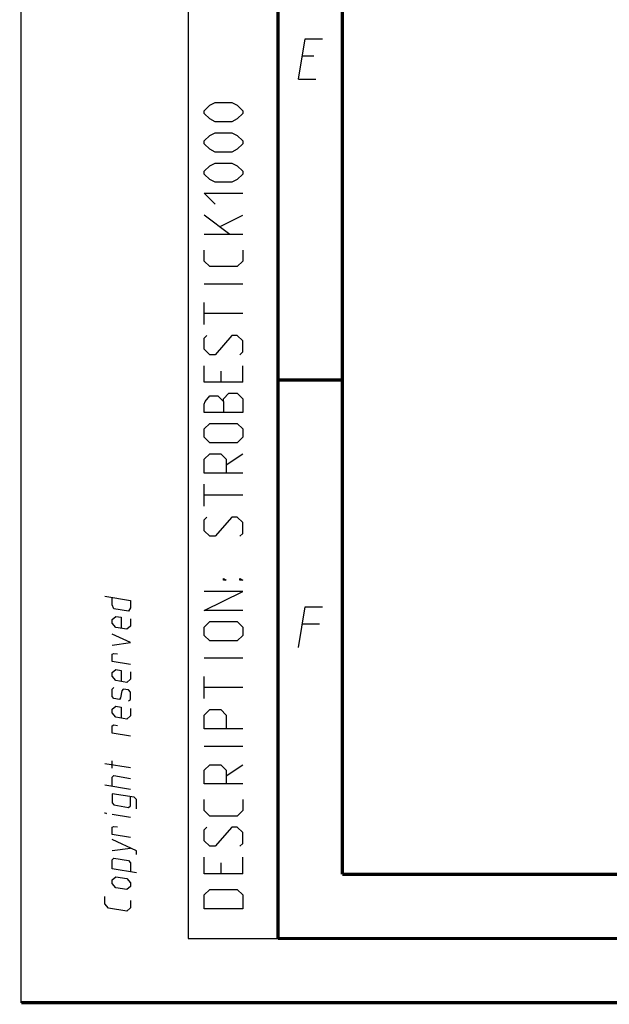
# Model space of a CAD drawing. Header units: millimetres. Extents: x 0 to 420, y 0 to 297.
# Tile 1 of 114: x 0 to 46, y 0 to 77. Entities that reach past the tile are written whole.
import ezdxf

# ---------------------------------------------------------------- set-up
doc = ezdxf.new("R2010")
doc.units = ezdxf.units.MM
doc.header["$LTSCALE"] = 23.1
doc.layers.get('0').update_dxf_attribs({"linetype": 'CONTINUOUS'})

msp = doc.modelspace()

# ---------------------------------------------------------------- linework, layer by layer
at = {"color": 7, "linetype": 'CONTINUOUS'}
for p, q in [((0, 0), (0, 297)), ((25, 9.9999), (25, 10)), ((409.86, 10.0737), (25.007, 10.0134))]:
    msp.add_line(p, q, dxfattribs=at)
at = {"color": 2, "linetype": 'CONTINUOUS'}
for p, q in [((13, 292), (13, 5)), ((20, 292), (20, 5)), ((22.7833, 73.7249), (21.8833, 73.7249)), ((21.5894, 71.9249), (22.9394, 71.9249)), ((16.25, 59.8214), (14.25, 61.3214)), ((15.5357, 60.4643), (17.25, 61.3214)), ((17.25, 59.8214), (14.25, 59.8214)), ((17.25, 55.9643), (14.25, 55.9643)), ((14.25, 52.8214), (14.25, 54.5357)), ((17.25, 53.6786), (14.25, 53.6786)), ((15.5357, 49.1786), (15.5357, 48.3214)), ((17.25, 48.3214), (17.25, 49.6071)), ((15.9643, 41.8929), (17.25, 42.75)), ((14.25, 38.6786), (14.25, 40.3929)), ((17.25, 39.5357), (14.25, 39.5357)), ((23.2333, 29.4749), (21.8833, 29.4749)), ((17.25, 26.8214), (14.25, 26.8214)), ((14.25, 23.6786), (14.25, 25.3929)), ((17.25, 24.5357), (14.25, 24.5357)), ((17.25, 19.9643), (14.25, 19.9643)), ((8.5001, 18.2823), (6.5001, 18.6089)), ((7.0715, 18.2775), (7.0715, 18.8489)), ((15.9643, 17.6786), (17.25, 18.5357)), ((8.5001, 16.6157), (6.5001, 16.9422)), ((8.5001, 14.4252), (7.0715, 14.6584)), ((7.0715, 11.8489), (8.5001, 12.0442)), ((15.5357, 10.8929), (15.5357, 10.0357)), ((17.25, 10.0357), (17.25, 11.3214)), ((13, 5), (20, 5))]:
    msp.add_line(p, q, dxfattribs=at)
at = {"color": 7, "linetype": 'CONTINUOUS', "const_width": 0.25}
for points in [[(20, 292), (20, 5)], [(25, 10), (25, 287)], [(20.0002, 48.5), (25.0002, 48.5)], [(409.8307, 10.048), (25, 10)], [(20, 5), (415, 5)], [(420, 0), (0, 0)]]:
    msp.add_lwpolyline(points, dxfattribs=at)
at = {"color": 2, "linetype": 'CONTINUOUS'}
for points in [[(21.5894, 71.9249), (22.1037, 75.0749), (23.4537, 75.0749)], [(16.3929, 68.6071), (15.1071, 68.6071), (14.6786, 68.8214), (14.25, 69.25), (14.25, 69.4643), (14.6786, 69.8929), (15.1071, 70.1071), (16.3929, 70.1071), (16.8214, 69.8929), (17.25, 69.4643), (17.25, 69.25), (16.8214, 68.8214), (16.3929, 68.6071)], [(16.3929, 66.25), (15.1071, 66.25), (14.6786, 66.4643), (14.25, 66.8929), (14.25, 67.1071), (14.6786, 67.5357), (15.1071, 67.75), (16.3929, 67.75), (16.8214, 67.5357), (17.25, 67.1071), (17.25, 66.8929), (16.8214, 66.4643), (16.3929, 66.25)], [(16.3929, 63.8929), (15.1071, 63.8929), (14.6786, 64.1071), (14.25, 64.5357), (14.25, 64.75), (14.6786, 65.1786), (15.1071, 65.3929), (16.3929, 65.3929), (16.8214, 65.1786), (17.25, 64.75), (17.25, 64.5357), (16.8214, 64.1071), (16.3929, 63.8929)], [(15.1071, 62.1786), (14.25, 63.0357), (17.25, 63.0357)], [(17.25, 58.6071), (17.25, 57.75), (16.8214, 57.3214), (14.6786, 57.3214), (14.25, 57.75), (14.25, 58.6071)], [(17.0357, 50.4643), (17.25, 50.6786), (17.25, 51.5357), (16.8214, 51.9643), (16.3929, 51.9643), (15.1071, 50.4643), (14.6786, 50.4643), (14.25, 50.8929), (14.25, 51.75), (14.4643, 51.9643)], [(17.25, 48.3214), (14.25, 48.3214), (14.25, 49.6071)], [(17.25, 45.9643), (14.25, 45.9643), (14.25, 46.6071), (14.3214, 46.8214), (14.6786, 47.25), (15.3214, 47.25), (15.75, 46.8214), (15.75, 45.9643)], [(15.75, 46.8214), (15.75, 47.0357), (16.1786, 47.4643), (16.8214, 47.4643), (17.25, 47.0357), (17.25, 45.9643)], [(16.8214, 43.6071), (14.6786, 43.6071), (14.25, 44.0357), (14.25, 44.6786), (14.6786, 45.1071), (16.8214, 45.1071), (17.25, 44.6786), (17.25, 44.0357), (16.8214, 43.6071)], [(17.25, 41.25), (14.25, 41.25), (14.25, 42.3214), (14.6786, 42.75), (15.5357, 42.75), (15.9643, 42.3214), (15.9643, 41.25)], [(17.0357, 36.3214), (17.25, 36.5357), (17.25, 37.3929), (16.8214, 37.8214), (16.3929, 37.8214), (15.1071, 36.3214), (14.6786, 36.3214), (14.25, 36.75), (14.25, 37.6071), (14.4643, 37.8214)], [(15.9643, 32.8929), (15.75, 32.8929), (15.75, 33.0357), (15.9643, 32.8929)], [(17.25, 32.8929), (17.0357, 32.8929), (17.0357, 33.0357), (17.25, 32.8929)], [(6.5001, 31.6565), (8.5001, 31.3299), (8.5001, 30.7585), (8.3572, 30.4961), (7.2144, 30.6827), (7.0715, 30.9918), (7.0715, 31.5632)], [(17.25, 30.5357), (14.25, 30.5357), (17.25, 32.0357), (14.25, 32.0357)], [(21.5894, 27.6749), (22.1037, 30.8249), (23.4537, 30.8249)], [(8.5001, 29.9014), (8.5001, 29.3299), (8.2144, 29.0909), (7.3572, 29.2308), (7.0715, 29.5632), (7.0715, 29.8489), (7.3572, 30.088), (7.7858, 30.018), (7.7858, 29.1608)], [(16.8214, 28.1786), (14.6786, 28.1786), (14.25, 28.6071), (14.25, 29.25), (14.6786, 29.6786), (16.8214, 29.6786), (17.25, 29.25), (17.25, 28.6071), (16.8214, 28.1786)], [(7.0715, 27.8489), (8.5001, 28.0442), (7.0715, 28.706)], [(8.5001, 26.3299), (7.0715, 26.5632), (7.0715, 27.1346), (7.2144, 27.2065), (7.5001, 27.1599)], [(8.5001, 25.7585), (8.5001, 25.1871), (8.2144, 24.948), (7.3572, 25.088), (7.0715, 25.4203), (7.0715, 25.706), (7.3572, 25.9451), (7.7858, 25.8751), (7.7858, 25.018)], [(8.3572, 23.4961), (8.5001, 23.6157), (8.5001, 24.1871), (8.3572, 24.3533), (7.9286, 24.4232), (7.8334, 24.2959), (7.7382, 23.7401), (7.6429, 23.6127), (7.2144, 23.6827), (7.0715, 23.8489), (7.0715, 24.4203), (7.2144, 24.5399)], [(8.5001, 22.9014), (8.5001, 22.3299), (8.2144, 22.0909), (7.3572, 22.2308), (7.0715, 22.5632), (7.0715, 22.8489), (7.3572, 23.088), (7.7858, 23.018), (7.7858, 22.1608)], [(17.25, 21.3214), (14.25, 21.3214), (14.25, 22.3929), (14.6786, 22.8214), (15.5357, 22.8214), (15.9643, 22.3929), (15.9643, 21.3214)], [(8.5001, 20.7585), (7.0715, 20.9918), (7.0715, 21.5632), (7.2144, 21.6351), (7.5001, 21.5885)], [(17.25, 17.0357), (14.25, 17.0357), (14.25, 18.1071), (14.6786, 18.5357), (15.5357, 18.5357), (15.9643, 18.1071), (15.9643, 17.0357)], [(7.0715, 16.8489), (7.0715, 17.5632), (7.2143, 17.6827), (8.5001, 17.4728)], [(8.9763, 15.1093), (8.9763, 15.8236), (8.7858, 15.9976), (7.0715, 16.2775), (7.0715, 15.5632), (7.2143, 15.397), (8.3572, 15.2104), (8.5001, 15.3299), (8.5001, 16.0442)], [(17.25, 15.8214), (17.25, 14.9643), (16.8214, 14.5357), (14.6786, 14.5357), (14.25, 14.9643), (14.25, 15.8214)], [(6.6429, 14.7284), (6.5001, 14.7517), (6.5001, 14.7993), (6.6429, 14.7284)], [(8.5001, 12.8537), (7.0715, 13.087), (7.0715, 13.6584), (7.2143, 13.7303), (7.5001, 13.6837)], [(17.0357, 12.1786), (17.25, 12.3929), (17.25, 13.25), (16.8214, 13.6786), (16.3929, 13.6786), (15.1071, 12.1786), (14.6786, 12.1786), (14.25, 12.6071), (14.25, 13.4643), (14.4643, 13.6786)], [(8.9763, 11.5379), (8.9763, 11.8236), (7.0715, 12.706)], [(8.9763, 10.1093), (7.0715, 10.4203), (7.0715, 11.1346), (7.2143, 11.2541), (8.3572, 11.0675), (8.5001, 10.9014), (8.5001, 10.1871)], [(17.25, 10.0357), (14.25, 10.0357), (14.25, 11.3214)], [(8.2143, 8.8052), (7.3572, 8.9451), (7.0715, 9.2775), (7.0715, 9.5632), (7.3572, 9.8023), (8.2143, 9.6623), (8.5001, 9.3299), (8.5001, 9.0442), (8.2143, 8.8052)], [(17.25, 7.3214), (14.25, 7.3214), (14.25, 8.3929), (14.6786, 8.8214), (16.8214, 8.8214), (17.25, 8.3929), (17.25, 7.3214)], [(8.5001, 7.949), (8.5001, 7.3776), (8.2143, 7.1385), (6.7858, 7.3717), (6.5001, 7.7041), (6.5001, 8.2755)]]:
    msp.add_lwpolyline(points, dxfattribs=at)

doc.saveas('drawing.dxf')
